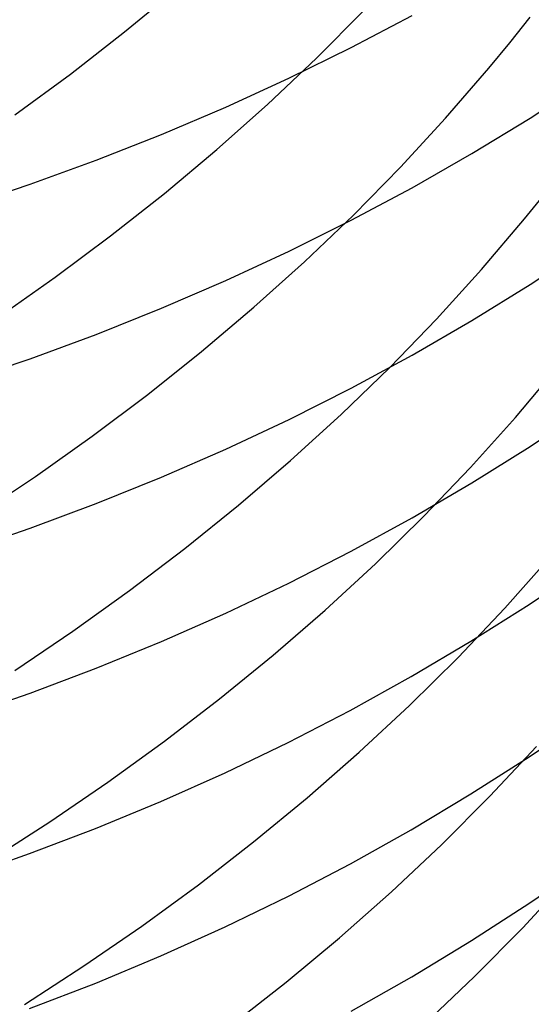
# Model space of a CAD drawing. Extents: x -383 to 1849, y -1185 to -529.
# Tile 64 of 256: x -318.47 to -314.99, y -1103.51 to -1096.82. Entities that reach past the tile are written whole.
import ezdxf

# ---------------------------------------------------------------- set-up
doc = ezdxf.new("R2010")
doc.units = 0
doc.layers.add('PREDEFINITO', color=7, linetype='CONTINUOUS')

msp = doc.modelspace()

# ---------------------------------------------------------------- linework, layer by layer
at = {"layer": 'PREDEFINITO'}
for p, q in [((-317.7615, -1096.8991, 517.9611), (-317.4045, -1096.6042, 518.1205)), ((-316.4554, -1097.0783, 520.0989), (-316.1347, -1096.7562, 520.277)), ((-316.2193, -1097.0056, 635.8108), (-315.8046, -1096.7871, 635.6595)), ((-315.1395, -1096.9722, 522.3909), (-315.0011, -1096.7973, 522.489)), ((-318.1294, -1097.1855, 517.8097), (-317.7615, -1096.8991, 517.9611)), ((-315.2815, -1097.1452, 522.2945), (-315.1395, -1096.9722, 522.3909)), ((-316.6421, -1097.2135, 635.9547), (-316.2193, -1097.0056, 635.8108)), ((-316.7884, -1097.3927, 519.9283), (-316.4554, -1097.0783, 520.0989)), ((-315.5757, -1097.4859, 522.107), (-315.2815, -1097.1452, 522.2945)), ((-318.5075, -1097.4633, 517.6664), (-318.1294, -1097.1855, 517.8097)), ((-317.0724, -1097.4106, 636.0912), (-316.6421, -1097.2135, 635.9547)), ((-315.0011, -1097.4844, 633.7317), (-314.6136, -1097.232, 633.5643)), ((-317.5099, -1097.5966, 636.22), (-317.0724, -1097.4106, 636.0912)), ((-317.1333, -1097.699, 519.7652), (-316.7884, -1097.3927, 519.9283)), ((-315.8832, -1097.8191, 521.9265), (-315.5757, -1097.4859, 522.107)), ((-315.3982, -1097.7267, 633.8924), (-315.0011, -1097.4844, 633.7317)), ((-317.9541, -1097.7713, 636.341), (-317.5099, -1097.5966, 636.22)), ((-317.4894, -1097.997, 519.6098), (-317.1333, -1097.699, 519.7652)), ((-318.4044, -1097.9345, 636.454), (-317.9541, -1097.7713, 636.341)), ((-315.8043, -1097.9587, 634.0464), (-315.3982, -1097.7267, 633.8924)), ((-316.2036, -1098.1447, 521.7532), (-315.8832, -1097.8191, 521.9265)), ((-318.8604, -1098.086, 636.5588), (-318.4044, -1097.9345, 636.454)), ((-316.219, -1098.1802, 634.1933), (-315.8043, -1097.9587, 634.0464)), ((-317.8563, -1098.2865, 519.4621), (-317.4894, -1097.997, 519.6098)), ((-315.0382, -1098.1714, 523.9523), (-314.8968, -1097.9964, 524.046)), ((-316.5362, -1098.4623, 521.5872), (-316.2036, -1098.1447, 521.7532)), ((-315.3311, -1098.5157, 523.7699), (-315.0382, -1098.1714, 523.9523)), ((-316.6418, -1098.391, 634.3331), (-316.219, -1098.1802, 634.1933)), ((-318.2337, -1098.5672, 519.3223), (-317.8563, -1098.2865, 519.4621)), ((-315.0011, -1098.6173, 632.1068), (-314.6136, -1098.3617, 631.9444)), ((-317.0722, -1098.5907, 634.4657), (-316.6418, -1098.391, 634.3331)), ((-316.8808, -1098.7717, 521.4285), (-316.5362, -1098.4623, 521.5872)), ((-318.6209, -1098.8389, 519.1904), (-318.2337, -1098.5672, 519.3223)), ((-315.6373, -1098.8524, 523.5944), (-315.3311, -1098.5157, 523.7699)), ((-317.5097, -1098.7793, 634.5908), (-317.0722, -1098.5907, 634.4657)), ((-315.3982, -1098.8627, 632.2627), (-315.0011, -1098.6173, 632.1068)), ((-317.9538, -1098.9564, 634.7083), (-317.5097, -1098.7793, 634.5908)), ((-317.2366, -1099.0728, 521.2772), (-316.8808, -1098.7717, 521.4285)), ((-315.9563, -1099.1813, 523.4258), (-315.6373, -1098.8524, 523.5944)), ((-315.8043, -1099.0978, 632.412), (-315.3982, -1098.8627, 632.2627)), ((-318.4042, -1099.1219, 634.818), (-317.9538, -1098.9564, 634.7083)), ((-317.6034, -1099.3651, 521.1336), (-317.2366, -1099.0728, 521.2772)), ((-316.219, -1099.3221, 632.5546), (-315.8043, -1099.0978, 632.412)), ((-318.8602, -1099.2754, 634.9199), (-318.4042, -1099.1219, 634.818)), ((-316.2877, -1099.5021, 523.2643), (-315.9563, -1099.1813, 523.4258)), ((-315.1005, -1099.5212, 525.4513), (-314.8086, -1099.1733, 525.6284)), ((-317.9806, -1099.6485, 520.9975), (-317.6034, -1099.3651, 521.1336)), ((-316.6417, -1099.5356, 632.6902), (-316.219, -1099.3221, 632.5546)), ((-316.631, -1099.8146, 523.11), (-316.2877, -1099.5021, 523.2643)), ((-315.0015, -1099.7191, 630.4588), (-314.614, -1099.4603, 630.3015)), ((-317.0721, -1099.738, 632.8188), (-316.6417, -1099.5356, 632.6902)), ((-315.4056, -1099.8613, 525.2809), (-315.1005, -1099.5212, 525.4513)), ((-318.3677, -1099.9228, 520.8692), (-317.9806, -1099.6485, 520.9975)), ((-315.3986, -1099.9675, 630.6099), (-315.0015, -1099.7191, 630.4588)), ((-317.5096, -1099.929, 632.9401), (-317.0721, -1099.738, 632.8188)), ((-316.9857, -1100.1185, 522.9629), (-316.631, -1099.8146, 523.11)), ((-315.7237, -1100.1934, 525.1172), (-315.4056, -1099.8613, 525.2809)), ((-318.7642, -1100.1876, 520.7487), (-318.3677, -1099.9228, 520.8692)), ((-317.9538, -1100.1084, 633.0541), (-317.5096, -1099.929, 632.9401)), ((-315.8047, -1100.2054, 630.7545), (-315.3986, -1099.9675, 630.6099)), ((-318.4042, -1100.276, 633.1605), (-317.9538, -1100.1084, 633.0541)), ((-317.3512, -1100.4136, 522.8231), (-316.9857, -1100.1185, 522.9629)), ((-316.2193, -1100.4325, 630.8926), (-315.8047, -1100.2054, 630.7545)), ((-316.0541, -1100.5172, 524.9604), (-315.7237, -1100.1934, 525.1172)), ((-318.8602, -1100.4315, 633.2594), (-318.4042, -1100.276, 633.1605)), ((-317.7272, -1100.6997, 522.6907), (-317.3512, -1100.4136, 522.8231)), ((-316.6421, -1100.6486, 631.024), (-316.2193, -1100.4325, 630.8926)), ((-316.3964, -1100.8326, 524.8106), (-316.0541, -1100.5172, 524.9604)), ((-315.1732, -1100.8195, 526.9962), (-314.8682, -1100.4761, 527.1614)), ((-315.0074, -1100.794, 628.7944), (-314.62, -1100.5326, 628.6425)), ((-317.0725, -1100.8534, 631.1486), (-316.6421, -1100.6486, 631.024)), ((-318.1131, -1100.9764, 522.5658), (-317.7272, -1100.6997, 522.6907)), ((-317.51, -1101.0467, 631.2661), (-317.0725, -1100.8534, 631.1486)), ((-316.7501, -1101.1392, 524.6678), (-316.3964, -1100.8326, 524.8106)), ((-315.4911, -1101.1548, 526.8376), (-315.1732, -1100.8195, 526.9962)), ((-315.4042, -1101.045, 628.9403), (-315.0074, -1100.794, 628.7944)), ((-318.5085, -1101.2435, 522.4486), (-318.1131, -1100.9764, 522.5658)), ((-317.9541, -1101.2283, 631.3765), (-317.51, -1101.0467, 631.2661)), ((-315.8101, -1101.2853, 629.0799), (-315.4042, -1101.045, 628.9403)), ((-317.1148, -1101.4368, 524.5321), (-316.7501, -1101.1392, 524.6678)), ((-315.8214, -1101.4817, 526.6856), (-315.4911, -1101.1548, 526.8376)), ((-318.4044, -1101.3979, 631.4797), (-317.9541, -1101.2283, 631.3765)), ((-316.2246, -1101.5147, 629.2132), (-315.8101, -1101.2853, 629.0799)), ((-318.8605, -1101.5553, 631.5754), (-318.4044, -1101.3979, 631.4797)), ((-317.4899, -1101.7251, 524.4037), (-317.1148, -1101.4368, 524.5321)), ((-316.6471, -1101.7329, 629.34), (-316.2246, -1101.5147, 629.2132)), ((-316.1638, -1101.8001, 526.5403), (-315.8214, -1101.4817, 526.6856)), ((-315.0065, -1101.8301, 627.1055), (-314.6192, -1101.5657, 626.9588)), ((-317.875, -1102.004, 524.2825), (-317.4899, -1101.7251, 524.4037)), ((-317.0772, -1101.9397, 629.4602), (-316.6471, -1101.7329, 629.34)), ((-315.2741, -1102.0997, 528.5702), (-314.957, -1101.7615, 528.7237)), ((-316.5176, -1102.1095, 526.4019), (-316.1638, -1101.8001, 526.5403)), ((-315.4034, -1102.0839, 627.2464), (-315.0065, -1101.8301, 627.1055)), ((-317.5144, -1102.1349, 629.5736), (-317.0772, -1101.9397, 629.4602)), ((-318.2696, -1102.2731, 524.1687), (-317.875, -1102.004, 524.2825)), ((-316.8824, -1102.4099, 526.2703), (-316.5176, -1102.1095, 526.4019)), ((-315.8093, -1102.3269, 627.3813), (-315.4034, -1102.0839, 627.2464)), ((-315.6036, -1102.4294, 528.4232), (-315.2741, -1102.0997, 528.5702)), ((-317.9583, -1102.3183, 629.6802), (-317.5144, -1102.1349, 629.5736)), ((-318.6732, -1102.5322, 524.0625), (-318.2696, -1102.2731, 524.1687)), ((-318.4083, -1102.4895, 629.7797), (-317.9583, -1102.3183, 629.6802)), ((-316.2237, -1102.5589, 627.5101), (-315.8093, -1102.3269, 627.3813)), ((-317.2577, -1102.7009, 526.1457), (-316.8824, -1102.4099, 526.2703)), ((-315.9452, -1102.7503, 528.2826), (-315.6036, -1102.4294, 528.4232)), ((-318.8641, -1102.6484, 629.872), (-318.4083, -1102.4895, 629.7797)), ((-316.6462, -1102.7795, 627.6326), (-316.2237, -1102.5589, 627.5101)), ((-315.0017, -1102.8244, 625.3919), (-314.6141, -1102.5569, 625.2501)), ((-315.0513, -1102.9937, 530.3283), (-314.7352, -1102.6524, 530.4768)), ((-317.643, -1102.9823, 526.0282), (-317.2577, -1102.7009, 526.1457)), ((-317.0764, -1102.9887, 627.7487), (-316.6462, -1102.7795, 627.6326)), ((-316.2982, -1103.0622, 528.1486), (-315.9452, -1102.7503, 528.2826)), ((-315.3987, -1103.0813, 625.528), (-315.0017, -1102.8244, 625.3919)), ((-318.0379, -1103.2538, 525.9179), (-317.643, -1102.9823, 526.0282)), ((-317.5136, -1103.186, 627.8582), (-317.0764, -1102.9887, 627.7487)), ((-315.3798, -1103.3264, 530.186), (-315.0513, -1102.9937, 530.3283)), ((-316.6622, -1103.3649, 528.0214), (-316.2982, -1103.0622, 528.1486)), ((-315.8048, -1103.3273, 625.6583), (-315.3987, -1103.0813, 625.528)), ((-317.9575, -1103.3714, 627.9611), (-317.5136, -1103.186, 627.8582)), ((-318.4419, -1103.5152, 525.8147), (-318.0379, -1103.2538, 525.9179)), ((-316.2195, -1103.5622, 625.7828), (-315.8048, -1103.3273, 625.6583)), ((-315.7203, -1103.6503, 530.05), (-315.3798, -1103.3264, 530.186)), ((-318.4076, -1103.5445, 628.0572), (-317.9575, -1103.3714, 627.9611)), ((-317.0368, -1103.658, 527.9008), (-316.6622, -1103.3649, 528.0214))]:
    msp.add_line(p, q, dxfattribs=at)

doc.saveas('drawing.dxf')
